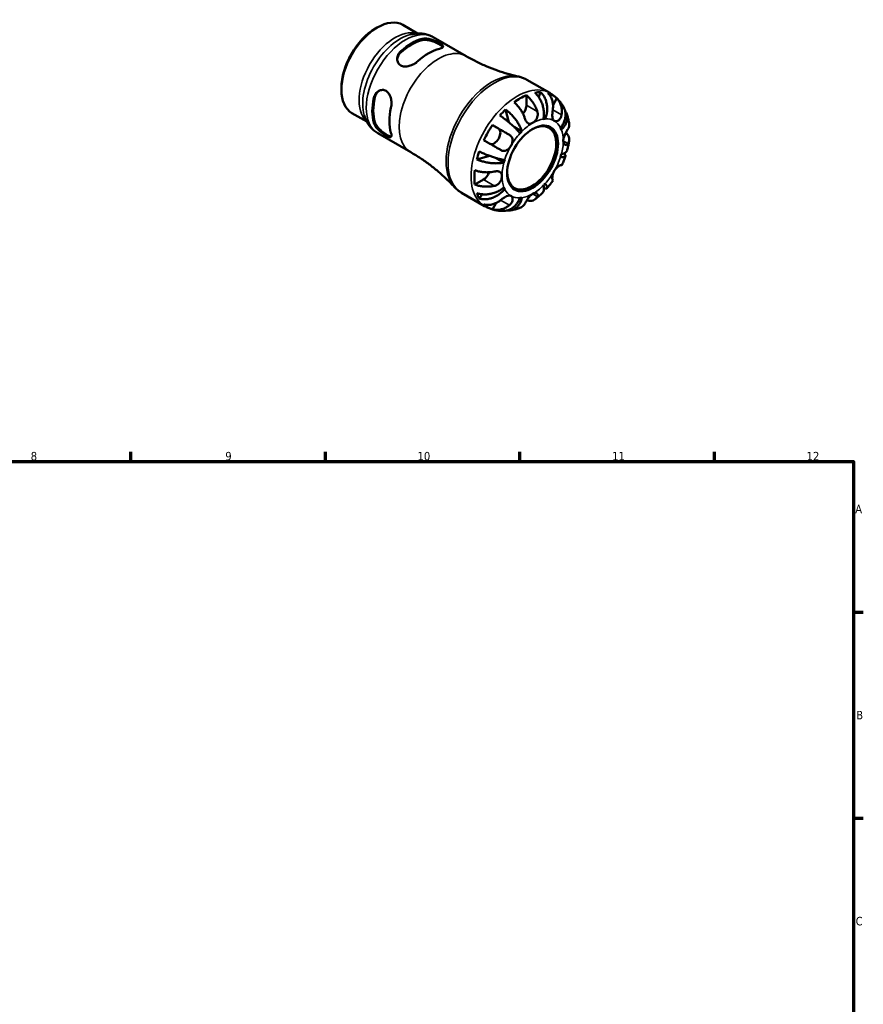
# Model space of a CAD drawing. Header units: millimetres. Extents: x 0 to 903, y 0 to 771.
# Tile 5 of 5: x 521 to 825, y 378 to 733. Entities that reach past the tile are written whole.
import ezdxf

# ---------------------------------------------------------------- set-up
doc = ezdxf.new("R2010")
doc.units = ezdxf.units.MM
for name, color, linetype, lineweight in [('Border (ANSI)', 7, 'Continuous', 70), ('Visible (ANSI)', 7, 'Continuous', 50), ('Visible Narrow (ANSI)', 7, 'Continuous', 35)]:
    doc.layers.add(name, color=color, linetype=linetype, lineweight=lineweight)
doc.styles.add('Note Text (ANSI)', font='tahoma.ttf')

# ---------------------------------------------------------------- blocks, each defined once
blk = doc.blocks.new('Borders Default Border')
at = {"layer": 'Border (ANSI)'}
for p, q in [((560.67, 574), (560.67, 577.45)), ((630.75, 574), (630.75, 577.45)), ((700.83, 574), (700.83, 577.45)), ((770.92, 574), (770.92, 577.45)), ((821, 519.75), (824.45, 519.75)), ((821, 445.5), (824.45, 445.5))]:
    blk.add_line(p, q, dxfattribs=at)
at = {"layer": 'Border (ANSI)', "flags": 128}
blk.add_lwpolyline([(20, 20), (20, 574), (821, 574), (821, 20), (20, 20)], dxfattribs=at)
at = {"layer": 'Border (ANSI)', "color": 230, "true_color": 0xff0080, "attachment_point": 7, "style": 'Note Text (ANSI)'}
for s, insert, char_height in [('8', (524.63, 574.33), 3.05), ('9', (594.7, 574.34), 3.05), ('10', (663.96, 574.34), 3.048), ('11', (734.04, 574.4), 3.048), ('12', (804.13, 574.4), 3.048), ('A', (821.63, 555.35), 3.05), ('B', (821.99, 481.1), 3.05), ('C', (821.8, 406.8), 3.05)]:
    blk.add_mtext(s, dxfattribs=dict(at, insert=insert, char_height=char_height))

msp = doc.modelspace()

# ---------------------------------------------------------------- linework, layer by layer
at = {"layer": 'Visible (ANSI)'}
for p, q in [((658.638, 731.286), (663.983, 728.208)), ((648.801, 729.987), (649.441, 730.359)), ((669.593, 726.876), (681.444, 720.052)), ((703.305, 711.53), (711.576, 706.768)), ((636.53, 708.678), (636.53, 707.938)), ((708.295, 707.08), (707.603, 705.325)), ((703.19, 705.952), (703.19, 702.394)), ((714.101, 704.877), (712.763, 702.559)), ((640.344, 699.517), (645.689, 696.439)), ((695.691, 700.81), (696.865, 696.24)), ((709.969, 697.457), (709.386, 697.793)), ((649.657, 692.256), (661.508, 685.432)), ((690.973, 695.2), (693.15, 693.937)), ((701.518, 692.903), (698.92, 694.399)), ((689.891, 684.114), (685.322, 682.849)), ((695.079, 681.752), (692.429, 683.278)), ((687.686, 675.541), (684.609, 673.769)), ((679.851, 670.801), (688.121, 666.038)), ((695.35, 672.136), (694.765, 672.473)), ((687.357, 670.254), (686.176, 668.769)), ((692.324, 667.158), (690.973, 664.819))]:
    msp.add_line(p, q, dxfattribs=at)
for centre, major_axis, start_param, end_param in [((649.491, 715.402), (-9.147, -15.884), 3.1415927, 6.2831853), ((648.848, 715.772), (-8.694, -15.097), 3.9289245, 5.4958534), ((661.791, 708.319), (9.968, 17.31), 0.5045168, 1.0624122), ((661.791, 708.319), (9.719, 16.877), 0.4971555, 1.0697734), ((667.978, 704.756), (-9.968, -17.31), 3.6461094, 4.2040048), ((700.962, 685.762), (11.648, 20.227), 0.3231064, 0.4584244), ((700.962, 685.762), (11.648, 20.227), 6.1458823, 6.4166209), ((661.791, 708.319), (9.968, 17.31), 2.0753131, 2.6332085), ((661.791, 708.319), (9.719, 16.877), 2.0679518, 2.6405697), ((700.962, 685.762), (11.648, 20.227), 0.6480951, 0.9188338), ((667.978, 704.756), (-9.968, -17.31), 5.2169057, 5.7748011), ((700.962, 685.762), (11.648, 20.227), 1.1085045, 1.2438226), ((700.962, 701.111), (-1.572, -2.73), 1.224104, 2.3542608), ((705.085, 683.388), (6.238, 10.832), 2.3728165, 7.0519615), ((705.417, 683.196), (7.797, 13.54), 0.3587599, 0.4227708), ((700.962, 685.762), (11.648, 20.227), 1.4334933, 1.704232), ((691.575, 691.209), (1.572, 2.73), 3.2057849, 6.2812516), ((705.417, 683.196), (-7.797, -13.54), 4.2857507, 4.3497617), ((705.417, 683.196), (7.797, 13.54), 5.8565471, 5.920558), ((700.962, 685.762), (11.648, 20.227), 1.8939027, 2.0292207), ((705.417, 683.196), (-7.797, -13.54), 5.0711489, 5.1351598), ((705.417, 683.196), (7.797, 13.54), 5.0711489, 5.1351598), ((700.962, 685.762), (11.648, 20.227), 2.2188914, 2.4896301), ((687.686, 678.117), (-1.572, -2.73), 0.7834645, 1.9208989), ((705.417, 683.196), (7.797, 13.54), 4.2857507, 4.3497617), ((700.962, 685.762), (-11.648, -20.227), 5.8208935, 5.9562115), ((705.417, 683.196), (-7.797, -13.54), 5.8565471, 5.920558), ((705.417, 683.196), (-7.797, -13.54), 0.3587599, 0.4227708), ((700.962, 685.762), (-11.648, -20.227), 6.1458823, 6.4166209)]:
    msp.add_ellipse(centre, major_axis=major_axis, ratio=0.5780931, start_param=start_param, end_param=end_param, dxfattribs=at)
msp.add_ellipse((705.417, 683.196), major_axis=(-6.472, -11.24), ratio=0.5780931, dxfattribs=at)
for points, knots in [([(669.593, 726.876), (669.097, 727.162), (668.575, 727.404), (667.503, 727.793), (666.952, 727.941), (665.842, 728.144), (665.283, 728.2), (664.169, 728.228), (663.615, 728.2), (662.52, 728.073), (661.98, 727.973), (661.447, 727.841)], [5.49972085, 5.49972085, 5.49972085, 5.49972085, 5.6010645, 5.6010645, 5.70240816, 5.70240816, 5.80375181, 5.80375181, 5.90509546, 5.90509546, 6.00643911, 6.00643911, 6.00643911, 6.00643911]), ([(665.68, 726.258), (666.081, 726.356), (666.586, 726.388), (667.683, 726.298), (668.277, 726.179), (669.361, 725.873), (669.928, 725.671), (670.985, 725.224), (671.476, 724.979), (672.258, 724.529), (672.591, 724.299), (673.032, 723.884), (673.14, 723.697), (673.156, 723.369), (673.051, 723.207), (672.608, 722.919), (672.268, 722.793), (671.867, 722.695)], [0.6657302, 0.6657302, 0.6657302, 0.6657302, 0.8429211, 0.8429211, 1.020112, 1.020112, 1.1859825, 1.1859825, 1.3518529, 1.3518529, 1.5177233, 1.5177233, 1.6835937, 1.6835937, 1.8607846, 1.8607846, 2.0379756, 2.0379756, 2.0379756, 2.0379756]), ([(665.68, 725.832), (666.082, 725.927), (666.587, 725.954), (667.686, 725.853), (668.28, 725.728), (669.363, 725.413), (669.929, 725.207), (670.985, 724.753), (671.476, 724.507), (672.258, 724.056), (672.591, 723.829), (672.936, 723.509), (673.025, 723.4), (673.08, 723.299)], [0.66608457, 0.66608457, 0.66608457, 0.66608457, 0.84400865, 0.84400865, 1.02193273, 1.02193273, 1.18789195, 1.18789195, 1.35385118, 1.35385118, 1.51981041, 1.51981041, 1.61409421, 1.61409421, 1.61409421, 1.61409421]), ([(664.089, 718.216), (663.687, 717.852), (663.183, 717.492), (662.085, 716.892), (661.492, 716.652), (660.407, 716.365), (659.84, 716.288), (658.783, 716.348), (658.292, 716.487), (657.902, 716.712), (657.511, 716.937), (657.177, 717.272), (656.737, 718.075), (656.628, 718.541), (656.612, 719.462), (656.717, 719.983), (657.16, 720.96), (657.5, 721.415), (657.902, 721.779)], [-0.6861227, -0.6861227, -0.6861227, -0.6861227, -0.5089318, -0.5089318, -0.3317408, -0.3317408, -0.1658704, -0.1658704, 0, 0, 0, 0.1658704, 0.1658704, 0.3317408, 0.3317408, 0.5089318, 0.5089318, 0.6861227, 0.6861227, 0.6861227, 0.6861227]), ([(656.629, 718.815), (656.657, 719.214), (656.76, 719.633), (657.159, 720.524), (657.499, 720.984), (657.902, 721.353)], [0.36675357, 0.36675357, 0.36675357, 0.36675357, 0.50984253, 0.50984253, 0.68776661, 0.68776661, 0.68776661, 0.68776661]), ([(681.444, 720.052), (682.658, 719.353), (683.893, 718.692), (686.39, 717.453), (687.651, 716.876), (690.18, 715.81), (691.449, 715.322), (693.974, 714.435), (695.231, 714.037), (697.715, 713.329), (698.943, 713.019), (700.148, 712.752)], [5.49972085, 5.49972085, 5.49972085, 5.49972085, 5.53560012, 5.53560012, 5.57147939, 5.57147939, 5.60735866, 5.60735866, 5.64323793, 5.64323793, 5.6791172, 5.6791172, 5.6791172, 5.6791172]), ([(703.305, 711.53), (703.108, 711.644), (702.908, 711.751), (702.501, 711.953), (702.294, 712.047), (701.876, 712.224), (701.665, 712.305), (701.237, 712.455), (701.021, 712.524), (700.587, 712.648), (700.368, 712.703), (700.148, 712.752)], [5.49972085, 5.49972085, 5.49972085, 5.49972085, 5.53560012, 5.53560012, 5.57147939, 5.57147939, 5.60735866, 5.60735866, 5.64323793, 5.64323793, 5.6791172, 5.6791172, 5.6791172, 5.6791172]), ([(648.212, 704.996), (648.327, 705.527), (648.551, 706.049), (649.177, 706.923), (649.577, 707.275), (650.383, 707.724), (650.841, 707.864), (651.758, 707.886), (652.215, 707.766), (652.997, 707.315), (653.364, 706.961), (653.945, 706.077), (654.162, 705.548), (654.456, 704.466), (654.545, 703.832), (654.574, 702.581), (654.514, 701.964), (654.399, 701.433)], [0.6657302, 0.6657302, 0.6657302, 0.6657302, 0.8429211, 0.8429211, 1.020112, 1.020112, 1.1859825, 1.1859825, 1.3518529, 1.3518529, 1.5177233, 1.5177233, 1.6835937, 1.6835937, 1.8607846, 1.8607846, 2.0379756, 2.0379756, 2.0379756, 2.0379756]), ([(648.58, 705.208), (648.699, 705.742), (648.928, 706.267), (649.502, 707.063), (649.817, 707.363), (650.151, 707.589)], [0.66608457, 0.66608457, 0.66608457, 0.66608457, 0.84400865, 0.84400865, 0.98806869, 0.98806869, 0.98806869, 0.98806869]), ([(709.316, 697.394), (709.403, 697.831), (709.463, 698.328), (709.502, 699.347), (709.48, 699.869), (709.376, 700.827), (709.285, 701.351), (709.024, 702.381), (708.855, 702.887), (708.491, 703.782), (708.262, 704.254), (707.744, 705.14), (707.454, 705.553), (706.893, 706.242), (706.572, 706.582), (706.233, 706.88)], [3.5133937, 3.5133937, 3.5133937, 3.5133937, 3.6601181, 3.6601181, 3.8068425, 3.8068425, 3.9529976, 3.9529976, 4.0991526, 4.0991526, 4.2449679, 4.2449679, 4.3907831, 4.3907831, 4.5326305, 4.5326305, 4.5326305, 4.5326305]), ([(708.295, 707.08), (708.615, 706.78), (708.908, 706.437), (709.402, 705.742), (709.647, 705.324), (710.058, 704.428), (710.225, 703.95), (710.464, 703.043), (710.558, 702.53), (710.658, 701.484), (710.663, 700.952), (710.603, 699.978), (710.532, 699.447), (710.303, 698.409), (710.145, 697.903), (709.969, 697.457)], [0.1494024, 0.1494024, 0.1494024, 0.1494024, 0.2912498, 0.2912498, 0.4370651, 0.4370651, 0.5828803, 0.5828803, 0.7290354, 0.7290354, 0.8751905, 0.8751905, 1.0219149, 1.0219149, 1.1686392, 1.1686392, 1.1686392, 1.1686392]), ([(712.679, 700.687), (712.734, 701.039), (712.769, 701.408), (712.793, 702.279), (712.758, 702.777), (712.617, 703.657), (712.5, 704.121), (712.173, 704.991), (711.964, 705.399), (711.523, 706.077), (711.254, 706.411), (710.951, 706.705)], [3.89239507, 3.89239507, 3.89239507, 3.89239507, 3.99831093, 3.99831093, 4.14541915, 4.14541915, 4.2913159, 4.2913159, 4.43721264, 4.43721264, 4.57824766, 4.57824766, 4.57824766, 4.57824766]), ([(716.608, 701.644), (716.379, 702.048), (716.128, 702.446), (715.583, 703.221), (715.289, 703.599), (714.656, 704.328), (714.317, 704.679), (713.598, 705.345), (713.218, 705.66), (712.422, 706.248), (712.006, 706.52), (711.576, 706.768)], [5.17100793, 5.17100793, 5.17100793, 5.17100793, 5.23675052, 5.23675052, 5.3024931, 5.3024931, 5.36823568, 5.36823568, 5.43397827, 5.43397827, 5.49972085, 5.49972085, 5.49972085, 5.49972085]), ([(702.64, 697.58), (702.528, 697.916), (702.394, 698.269), (702.035, 699.102), (701.792, 699.581), (701.305, 700.427), (701.017, 700.874), (700.394, 701.716), (700.061, 702.111), (699.436, 702.771), (699.09, 703.098), (698.735, 703.387)], [3.89239507, 3.89239507, 3.89239507, 3.89239507, 3.99831093, 3.99831093, 4.14541915, 4.14541915, 4.2913159, 4.2913159, 4.43721264, 4.43721264, 4.57824766, 4.57824766, 4.57824766, 4.57824766]), ([(703.19, 705.952), (703.544, 705.663), (703.891, 705.337), (704.515, 704.677), (704.849, 704.281), (705.471, 703.439), (705.76, 702.992), (706.247, 702.146), (706.49, 701.668), (706.849, 700.834), (706.983, 700.482), (707.094, 700.145)], [0.14941001, 0.14941001, 0.14941001, 0.14941001, 0.29044502, 0.29044502, 0.43634177, 0.43634177, 0.58223851, 0.58223851, 0.72934673, 0.72934673, 0.83526259, 0.83526259, 0.83526259, 0.83526259]), ([(714.101, 704.877), (714.404, 704.583), (714.673, 704.248), (715.114, 703.571), (715.323, 703.163), (715.65, 702.293), (715.767, 701.829), (715.908, 700.949), (715.943, 700.451), (715.919, 699.58), (715.884, 699.211), (715.829, 698.859)], [0.14941001, 0.14941001, 0.14941001, 0.14941001, 0.29044502, 0.29044502, 0.43634177, 0.43634177, 0.58223851, 0.58223851, 0.72934673, 0.72934673, 0.83526259, 0.83526259, 0.83526259, 0.83526259]), ([(695.691, 700.81), (696.067, 700.533), (696.443, 700.225), (697.135, 699.611), (697.512, 699.248), (698.239, 698.482), (698.589, 698.08), (699.197, 697.325), (699.512, 696.903), (700.085, 696.053), (700.344, 695.626), (700.767, 694.852), (700.971, 694.434), (701.303, 693.628), (701.431, 693.24), (701.518, 692.903)], [0.1494024, 0.1494024, 0.1494024, 0.1494024, 0.2912498, 0.2912498, 0.4370651, 0.4370651, 0.5828803, 0.5828803, 0.7290354, 0.7290354, 0.8751905, 0.8751905, 1.0219149, 1.0219149, 1.1686392, 1.1686392, 1.1686392, 1.1686392]), ([(707.094, 700.145), (707.099, 700.133), (707.103, 700.12), (707.161, 699.936), (707.203, 699.76), (707.252, 699.424), (707.264, 699.265), (707.265, 698.914), (707.248, 698.721), (707.158, 698.205), (707.053, 697.89), (706.738, 697.247), (706.518, 696.934), (706.004, 696.375), (705.712, 696.14), (705.417, 695.971)], [-0.51072287, -0.51072287, -0.51072287, -0.51072287, -0.50653573, -0.50653573, -0.4498196, -0.4498196, -0.40070764, -0.40070764, -0.34173664, -0.34173664, -0.24159774, -0.24159774, -0.12498377, -0.12498377, 0, 0, 0, 0]), ([(713.229, 696.728), (713.119, 696.792), (713.021, 696.876), (712.845, 697.087), (712.769, 697.218), (712.62, 697.583), (712.564, 697.837), (712.504, 698.391), (712.498, 698.683), (712.515, 699.206), (712.529, 699.425), (712.569, 699.864), (712.594, 700.08), (712.64, 700.426), (712.659, 700.557), (712.679, 700.687)], [0, 0, 0, 0, 0.06608139, 0.06608139, 0.13667451, 0.13667451, 0.23873403, 0.23873403, 0.33457773, 0.33457773, 0.40157847, 0.40157847, 0.46685307, 0.46685307, 0.50745344, 0.50745344, 0.50745344, 0.50745344]), ([(715.484, 694.257), (715.782, 694.632), (716.073, 695.06), (716.564, 695.946), (716.763, 696.403), (717.049, 697.246), (717.163, 697.709), (717.285, 698.626), (717.293, 699.08), (717.226, 699.887), (717.146, 700.315), (716.907, 701.049), (716.766, 701.363), (716.608, 701.644)], [3.51339372, 3.51339372, 3.51339372, 3.51339372, 3.6601181, 3.6601181, 3.80684248, 3.80684248, 3.95299756, 3.95299756, 4.09915263, 4.09915263, 4.24496788, 4.24496788, 4.36338827, 4.36338827, 4.36338827, 4.36338827]), ([(717.139, 700.268), (717.202, 700.183), (717.262, 700.098), (717.506, 699.72), (717.67, 699.379), (717.889, 698.668), (717.945, 698.296), (717.959, 697.604), (717.92, 697.219), (717.731, 696.449), (717.582, 696.065), (717.229, 695.373), (716.991, 695.001), (716.421, 694.29), (716.089, 693.951), (715.755, 693.658)], [0.24957429, 0.24957429, 0.24957429, 0.24957429, 0.29124982, 0.29124982, 0.43706507, 0.43706507, 0.58288032, 0.58288032, 0.7290354, 0.7290354, 0.87519047, 0.87519047, 1.02191485, 1.02191485, 1.16863923, 1.16863923, 1.16863923, 1.16863923]), ([(718.581, 695.628), (718.548, 695.866), (718.511, 696.104), (718.428, 696.58), (718.381, 696.818), (718.278, 697.292), (718.222, 697.53), (718.099, 698.003), (718.033, 698.239), (717.889, 698.71), (717.811, 698.945), (717.728, 699.18)], [4.85845831, 4.85845831, 4.85845831, 4.85845831, 4.89492409, 4.89492409, 4.93138986, 4.93138986, 4.96785564, 4.96785564, 5.00432142, 5.00432142, 5.04078719, 5.04078719, 5.04078719, 5.04078719]), ([(644.734, 698.817), (644.887, 698.291), (645.072, 697.773), (645.511, 696.762), (645.765, 696.269), (646.348, 695.32), (646.677, 694.864), (647.41, 694.006), (647.814, 693.604), (648.689, 692.872), (649.16, 692.542), (649.657, 692.256)], [1.85140994, 1.85140994, 1.85140994, 1.85140994, 1.95275359, 1.95275359, 2.05409724, 2.05409724, 2.15544089, 2.15544089, 2.25678455, 2.25678455, 2.3581282, 2.3581282, 2.3581282, 2.3581282]), ([(654.399, 692.44), (654.514, 692.042), (654.574, 691.684), (654.545, 691.153), (654.456, 690.98), (654.162, 690.826), (653.945, 690.825), (653.364, 690.996), (652.997, 691.169), (652.606, 691.394), (652.215, 691.619), (651.758, 691.921), (650.841, 692.612), (650.383, 693.002), (649.577, 693.789), (649.177, 694.244), (648.551, 695.152), (648.327, 695.605), (648.212, 696.003)], [-0.6861227, -0.6861227, -0.6861227, -0.6861227, -0.5089318, -0.5089318, -0.3317408, -0.3317408, -0.1658704, -0.1658704, 0, 0, 0, 0.1658704, 0.1658704, 0.3317408, 0.3317408, 0.5089318, 0.5089318, 0.6861227, 0.6861227, 0.6861227, 0.6861227]), ([(654.476, 691.076), (654.361, 691.072), (654.222, 691.094), (653.77, 691.231), (653.406, 691.404), (653.015, 691.629), (652.624, 691.854), (652.165, 692.155), (651.243, 692.842), (650.782, 693.23), (649.968, 694.011), (649.563, 694.463), (648.928, 695.366), (648.699, 695.818), (648.58, 696.215)], [-0.26031145, -0.26031145, -0.26031145, -0.26031145, -0.16595923, -0.16595923, 0, 0, 0, 0.16595923, 0.16595923, 0.33191845, 0.33191845, 0.50984253, 0.50984253, 0.68776661, 0.68776661, 0.68776661, 0.68776661]), ([(700.864, 692.214), (700.689, 692.457), (700.463, 692.743), (699.941, 693.348), (699.645, 693.668), (699.057, 694.269), (698.712, 694.605), (697.978, 695.285), (697.589, 695.629), (696.856, 696.252), (696.444, 696.588), (695.609, 697.24), (695.187, 697.556), (694.429, 698.099), (694.024, 698.378), (693.63, 698.635)], [3.5133937, 3.5133937, 3.5133937, 3.5133937, 3.6601181, 3.6601181, 3.8068425, 3.8068425, 3.9529976, 3.9529976, 4.0991526, 4.0991526, 4.2449679, 4.2449679, 4.3907831, 4.3907831, 4.5326305, 4.5326305, 4.5326305, 4.5326305]), ([(705.417, 695.971), (705.24, 695.869), (705.063, 695.791), (704.701, 695.685), (704.517, 695.663), (704.079, 695.696), (703.839, 695.792), (703.468, 696.082), (703.329, 696.232), (703.119, 696.528), (703.042, 696.655), (702.903, 696.918), (702.841, 697.052), (702.731, 697.318), (702.684, 697.447), (702.64, 697.58)], [0, 0, 0, 0, 0.07514839, 0.07514839, 0.15775683, 0.15775683, 0.27887104, 0.27887104, 0.36056434, 0.36056434, 0.41315921, 0.41315921, 0.46174689, 0.46174689, 0.50485698, 0.50485698, 0.50485698, 0.50485698]), ([(715.829, 698.859), (715.809, 698.73), (715.783, 698.602), (715.699, 698.278), (715.631, 698.087), (715.463, 697.723), (715.362, 697.554), (715.09, 697.191), (714.91, 697.018), (714.469, 696.715), (714.205, 696.617), (713.686, 696.558), (713.438, 696.607), (713.229, 696.728)], [-0.50766593, -0.50766593, -0.50766593, -0.50766593, -0.46718991, -0.46718991, -0.40200215, -0.40200215, -0.33506637, -0.33506637, -0.24300458, -0.24300458, -0.12488859, -0.12488859, 0, 0, 0, 0]), ([(718.143, 693.733), (718.267, 693.933), (718.371, 694.147), (718.554, 694.666), (718.604, 694.975), (718.606, 695.377), (718.598, 695.501), (718.581, 695.628)], [3.89239507, 3.89239507, 3.89239507, 3.89239507, 3.99831093, 3.99831093, 4.14541915, 4.14541915, 4.20781981, 4.20781981, 4.20781981, 4.20781981]), ([(690.973, 695.2), (691.38, 694.966), (691.804, 694.721), (692.612, 694.255), (693.07, 693.991), (693.989, 693.461), (694.449, 693.195), (695.282, 692.714), (695.732, 692.454), (696.474, 692.024), (696.776, 691.85), (697.054, 691.689)], [0.14941001, 0.14941001, 0.14941001, 0.14941001, 0.29044502, 0.29044502, 0.43634177, 0.43634177, 0.58223851, 0.58223851, 0.72934673, 0.72934673, 0.83526259, 0.83526259, 0.83526259, 0.83526259]), ([(716.465, 689.559), (716.465, 689.738), (716.482, 689.926), (716.547, 690.328), (716.599, 690.541), (716.78, 691.135), (716.937, 691.515), (717.238, 692.148), (717.37, 692.4), (717.596, 692.811), (717.689, 692.974), (717.868, 693.281), (717.953, 693.423), (718.071, 693.616), (718.108, 693.676), (718.143, 693.733)], [-2.17667965, -2.17667965, -2.17667965, -2.17667965, -2.11086653, -2.11086653, -2.04055216, -2.04055216, -1.91738302, -1.91738302, -1.82942275, -1.82942275, -1.76558177, -1.76558177, -1.70117883, -1.70117883, -1.66961913, -1.66961913, -1.66961913, -1.66961913]), ([(717.427, 692.503), (717.66, 692.287), (717.859, 692.061), (718.199, 691.585), (718.357, 691.292), (718.561, 690.693), (718.607, 690.387), (718.604, 689.824), (718.554, 689.516), (718.371, 688.997), (718.267, 688.783), (718.143, 688.583)], [0.16844772, 0.16844772, 0.16844772, 0.16844772, 0.29044502, 0.29044502, 0.43634177, 0.43634177, 0.58223851, 0.58223851, 0.72934673, 0.72934673, 0.83526259, 0.83526259, 0.83526259, 0.83526259]), ([(693.904, 686.233), (693.626, 686.394), (693.324, 686.568), (692.582, 686.998), (692.132, 687.258), (691.299, 687.739), (690.839, 688.005), (689.92, 688.535), (689.462, 688.799), (688.654, 689.265), (688.23, 689.51), (687.823, 689.744)], [3.89239507, 3.89239507, 3.89239507, 3.89239507, 3.99831093, 3.99831093, 4.14541915, 4.14541915, 4.2913159, 4.2913159, 4.43721264, 4.43721264, 4.57824766, 4.57824766, 4.57824766, 4.57824766]), ([(697.054, 691.689), (697.156, 691.63), (697.253, 691.566), (697.492, 691.383), (697.624, 691.258), (697.855, 690.975), (697.952, 690.82), (698.13, 690.421), (698.191, 690.172), (698.232, 689.569), (698.187, 689.213), (697.978, 688.471), (697.813, 688.091), (697.604, 687.73)], [-0.50766593, -0.50766593, -0.50766593, -0.50766593, -0.46718991, -0.46718991, -0.40200215, -0.40200215, -0.33506637, -0.33506637, -0.24300458, -0.24300458, -0.12488859, -0.12488859, 0, 0, 0, 0]), ([(718.143, 688.583), (718.094, 688.504), (718.042, 688.433), (717.908, 688.279), (717.824, 688.206), (717.641, 688.097), (717.544, 688.064), (717.308, 688.042), (717.17, 688.077), (716.878, 688.262), (716.735, 688.437), (716.525, 688.915), (716.465, 689.218), (716.465, 689.559)], [-0.50816407, -0.50816407, -0.50816407, -0.50816407, -0.46460526, -0.46460526, -0.40154747, -0.40154747, -0.3356183, -0.3356183, -0.24286964, -0.24286964, -0.12490659, -0.12490659, 0, 0, 0, 0]), ([(717.91, 686.253), (717.971, 686.488), (718.028, 686.723), (718.136, 687.193), (718.188, 687.429), (718.284, 687.901), (718.329, 688.138), (718.414, 688.611), (718.453, 688.848), (718.524, 689.323), (718.557, 689.56), (718.586, 689.798)], [4.37732331, 4.37732331, 4.37732331, 4.37732331, 4.41396062, 4.41396062, 4.45059793, 4.45059793, 4.48723525, 4.48723525, 4.52387256, 4.52387256, 4.56050988, 4.56050988, 4.56050988, 4.56050988]), ([(677.209, 672.919), (676.373, 673.827), (675.489, 674.733), (673.63, 676.527), (672.655, 677.414), (670.62, 679.153), (669.561, 680.005), (667.37, 681.657), (666.237, 682.458), (663.913, 683.996), (662.721, 684.733), (661.508, 685.432)], [2.17873185, 2.17873185, 2.17873185, 2.17873185, 2.21461112, 2.21461112, 2.25049039, 2.25049039, 2.28636966, 2.28636966, 2.32224893, 2.32224893, 2.3581282, 2.3581282, 2.3581282, 2.3581282]), ([(686.176, 685.724), (686.596, 685.512), (687.04, 685.301), (687.89, 684.917), (688.374, 684.709), (689.356, 684.313), (689.854, 684.124), (690.76, 683.8), (691.252, 683.635), (692.207, 683.338), (692.67, 683.207), (693.484, 682.997), (693.908, 682.899), (694.693, 682.748), (695.052, 682.694), (695.35, 682.663)], [0.1494024, 0.1494024, 0.1494024, 0.1494024, 0.2912498, 0.2912498, 0.4370651, 0.4370651, 0.5828803, 0.5828803, 0.7290354, 0.7290354, 0.8751905, 0.8751905, 1.0219149, 1.0219149, 1.1686392, 1.1686392, 1.1686392, 1.1686392]), ([(697.604, 687.73), (697.494, 687.539), (697.373, 687.356), (697.102, 686.998), (696.952, 686.826), (696.561, 686.45), (696.314, 686.266), (695.804, 686.01), (695.549, 685.933), (695.105, 685.888), (694.922, 685.894), (694.562, 685.954), (694.388, 686.006), (694.111, 686.122), (694.006, 686.174), (693.904, 686.233)], [0, 0, 0, 0, 0.06608139, 0.06608139, 0.13667451, 0.13667451, 0.23873403, 0.23873403, 0.33457773, 0.33457773, 0.40157847, 0.40157847, 0.46685307, 0.46685307, 0.50745344, 0.50745344, 0.50745344, 0.50745344]), ([(716.748, 685.017), (716.849, 684.921), (716.939, 684.825), (717.146, 684.575), (717.226, 684.43), (717.293, 684.194), (717.285, 684.081), (717.163, 683.898), (717.049, 683.827), (716.763, 683.733), (716.564, 683.701), (716.073, 683.684), (715.782, 683.699), (715.484, 683.73)], [0.35494748, 0.35494748, 0.35494748, 0.35494748, 0.43706507, 0.43706507, 0.58288032, 0.58288032, 0.7290354, 0.7290354, 0.87519047, 0.87519047, 1.02191485, 1.02191485, 1.16863923, 1.16863923, 1.16863923, 1.16863923]), ([(715.755, 684.641), (716.089, 684.734), (716.421, 684.855), (716.991, 685.137), (717.229, 685.299), (717.582, 685.622), (717.731, 685.813), (717.862, 686.094), (717.889, 686.173), (717.91, 686.254)], [3.51339372, 3.51339372, 3.51339372, 3.51339372, 3.6601181, 3.6601181, 3.80684248, 3.80684248, 3.95299756, 3.95299756, 4.0086354, 4.0086354, 4.0086354, 4.0086354]), ([(695.079, 681.752), (694.745, 681.659), (694.345, 681.577), (693.482, 681.463), (693.019, 681.431), (692.137, 681.412), (691.638, 681.423), (690.616, 681.496), (690.094, 681.557), (689.136, 681.706), (688.613, 681.808), (687.586, 682.055), (687.083, 682.2), (686.205, 682.491), (685.75, 682.663), (685.322, 682.849)], [3.5133937, 3.5133937, 3.5133937, 3.5133937, 3.6601181, 3.6601181, 3.8068425, 3.8068425, 3.9529976, 3.9529976, 4.0991526, 4.0991526, 4.2449679, 4.2449679, 4.3907831, 4.3907831, 4.5326305, 4.5326305, 4.5326305, 4.5326305]), ([(715.932, 680.731), (716.033, 680.95), (716.132, 681.169), (716.324, 681.609), (716.417, 681.83), (716.6, 682.273), (716.688, 682.496), (716.861, 682.942), (716.945, 683.166), (717.107, 683.616), (717.186, 683.841), (717.262, 684.067)], [4.0834625, 4.0834625, 4.0834625, 4.0834625, 4.11929666, 4.11929666, 4.15513082, 4.15513082, 4.19096499, 4.19096499, 4.22679915, 4.22679915, 4.26263331, 4.26263331, 4.26263331, 4.26263331]), ([(684.609, 678.92), (685.037, 678.757), (685.493, 678.621), (686.377, 678.411), (686.887, 678.32), (687.927, 678.203), (688.459, 678.176), (689.435, 678.178), (689.971, 678.206), (690.872, 678.312), (691.244, 678.372), (691.591, 678.443)], [0.14941001, 0.14941001, 0.14941001, 0.14941001, 0.29044502, 0.29044502, 0.43634177, 0.43634177, 0.58223851, 0.58223851, 0.72934673, 0.72934673, 0.83526259, 0.83526259, 0.83526259, 0.83526259]), ([(691.591, 678.443), (691.727, 678.471), (691.863, 678.494), (692.189, 678.538), (692.377, 678.552), (692.744, 678.554), (692.922, 678.54), (693.321, 678.469), (693.525, 678.396), (693.918, 678.153), (694.082, 677.965), (694.311, 677.477), (694.368, 677.174), (694.368, 676.834)], [-0.50816407, -0.50816407, -0.50816407, -0.50816407, -0.46460526, -0.46460526, -0.40154747, -0.40154747, -0.3356183, -0.3356183, -0.24286964, -0.24286964, -0.12490659, -0.12490659, 0, 0, 0, 0]), ([(712.679, 675.337), (712.659, 675.349), (712.64, 675.368), (712.594, 675.44), (712.569, 675.504), (712.529, 675.676), (712.515, 675.784), (712.498, 676.089), (712.504, 676.301), (712.563, 676.846), (712.631, 677.189), (712.858, 677.921), (713.021, 678.302), (713.229, 678.663)], [-0.50766593, -0.50766593, -0.50766593, -0.50766593, -0.46718991, -0.46718991, -0.40200215, -0.40200215, -0.33506637, -0.33506637, -0.24300458, -0.24300458, -0.12488859, -0.12488859, 0, 0, 0, 0]), ([(713.229, 678.663), (713.34, 678.853), (713.461, 679.037), (713.73, 679.396), (713.879, 679.568), (714.251, 679.955), (714.478, 680.151), (714.895, 680.46), (715.084, 680.576), (715.362, 680.716), (715.463, 680.757), (715.631, 680.807), (715.699, 680.817), (715.783, 680.812), (715.809, 680.805), (715.829, 680.793)], [0, 0, 0, 0, 0.06608139, 0.06608139, 0.13667451, 0.13667451, 0.23873403, 0.23873403, 0.33457773, 0.33457773, 0.40157847, 0.40157847, 0.46685307, 0.46685307, 0.50745344, 0.50745344, 0.50745344, 0.50745344]), ([(715.829, 680.793), (715.884, 680.761), (715.919, 680.74), (715.943, 680.725), (715.908, 680.744), (715.825, 680.791), (715.811, 680.799), (715.796, 680.807)], [3.89239507, 3.89239507, 3.89239507, 3.89239507, 3.99831093, 3.99831093, 4.14541915, 4.14541915, 4.1707293, 4.1707293, 4.1707293, 4.1707293]), ([(694.368, 676.834), (694.368, 676.655), (694.352, 676.466), (694.285, 676.066), (694.232, 675.854), (694.031, 675.271), (693.846, 674.907), (693.424, 674.344), (693.221, 674.132), (692.828, 673.817), (692.652, 673.702), (692.28, 673.506), (692.086, 673.427), (691.789, 673.338), (691.69, 673.313), (691.591, 673.293)], [-2.17667965, -2.17667965, -2.17667965, -2.17667965, -2.11086653, -2.11086653, -2.04055216, -2.04055216, -1.91738302, -1.91738302, -1.82942275, -1.82942275, -1.76558177, -1.76558177, -1.70117883, -1.70117883, -1.66961913, -1.66961913, -1.66961913, -1.66961913]), ([(709.969, 674.179), (710.145, 673.935), (710.303, 673.689), (710.532, 673.253), (710.603, 673.063), (710.663, 672.765), (710.658, 672.63), (710.558, 672.43), (710.464, 672.365), (710.225, 672.303), (710.058, 672.299), (709.74, 672.349), (709.616, 672.378), (709.486, 672.415)], [3.51339372, 3.51339372, 3.51339372, 3.51339372, 3.6601181, 3.6601181, 3.80684248, 3.80684248, 3.95299756, 3.95299756, 4.09915263, 4.09915263, 4.24496788, 4.24496788, 4.32459576, 4.32459576, 4.32459576, 4.32459576]), ([(710.558, 672.457), (710.716, 672.636), (710.872, 672.816), (711.18, 673.182), (711.332, 673.366), (711.632, 673.739), (711.781, 673.927), (712.074, 674.306), (712.218, 674.498), (712.503, 674.884), (712.644, 675.079), (712.782, 675.275)], [3.59136484, 3.59136484, 3.59136484, 3.59136484, 3.62719857, 3.62719857, 3.66303231, 3.66303231, 3.69886604, 3.69886604, 3.73469977, 3.73469977, 3.77053351, 3.77053351, 3.77053351, 3.77053351]), ([(712.782, 675.275), (712.782, 675.276), (712.781, 675.276), (712.769, 675.284), (712.734, 675.305), (712.679, 675.337)], [0.70676443, 0.70676443, 0.70676443, 0.70676443, 0.72934673, 0.72934673, 0.83526259, 0.83526259, 0.83526259, 0.83526259]), ([(677.209, 672.919), (677.362, 672.753), (677.52, 672.591), (677.845, 672.278), (678.013, 672.125), (678.357, 671.831), (678.534, 671.689), (678.896, 671.416), (679.082, 671.284), (679.46, 671.034), (679.654, 670.914), (679.851, 670.801)], [2.17873185, 2.17873185, 2.17873185, 2.17873185, 2.21461112, 2.21461112, 2.25049039, 2.25049039, 2.28636966, 2.28636966, 2.32224893, 2.32224893, 2.3581282, 2.3581282, 2.3581282, 2.3581282]), ([(691.591, 673.293), (691.244, 673.221), (690.872, 673.161), (689.971, 673.056), (689.435, 673.027), (688.459, 673.025), (687.927, 673.052), (686.887, 673.17), (686.377, 673.26), (685.493, 673.47), (685.037, 673.607), (684.609, 673.769)], [3.89239507, 3.89239507, 3.89239507, 3.89239507, 3.99831093, 3.99831093, 4.14541915, 4.14541915, 4.2913159, 4.2913159, 4.43721264, 4.43721264, 4.57824766, 4.57824766, 4.57824766, 4.57824766]), ([(685.322, 670.661), (685.75, 670.517), (686.205, 670.41), (687.083, 670.269), (687.586, 670.225), (688.613, 670.22), (689.136, 670.258), (690.094, 670.39), (690.616, 670.497), (691.638, 670.786), (692.137, 670.969), (693.019, 671.358), (693.482, 671.6), (694.345, 672.142), (694.745, 672.442), (695.079, 672.735)], [0.1494024, 0.1494024, 0.1494024, 0.1494024, 0.2912498, 0.2912498, 0.4370651, 0.4370651, 0.5828803, 0.5828803, 0.7290354, 0.7290354, 0.8751905, 0.8751905, 1.0219149, 1.0219149, 1.1686392, 1.1686392, 1.1686392, 1.1686392]), ([(695.35, 672.136), (695.052, 671.761), (694.693, 671.371), (693.908, 670.655), (693.484, 670.327), (692.67, 669.788), (692.207, 669.527), (691.252, 669.09), (690.76, 668.915), (689.854, 668.667), (689.356, 668.572), (688.374, 668.479), (687.89, 668.482), (687.04, 668.561), (686.596, 668.643), (686.176, 668.769)], [3.5133937, 3.5133937, 3.5133937, 3.5133937, 3.6601181, 3.6601181, 3.8068425, 3.8068425, 3.9529976, 3.9529976, 4.0991526, 4.0991526, 4.2449679, 4.2449679, 4.3907831, 4.3907831, 4.5326305, 4.5326305, 4.5326305, 4.5326305]), ([(705.417, 670.422), (705.572, 670.511), (705.727, 670.582), (706.04, 670.686), (706.197, 670.717), (706.601, 670.741), (706.823, 670.687), (707.1, 670.498), (707.182, 670.392), (707.258, 670.175), (707.27, 670.074), (707.253, 669.857), (707.225, 669.741), (707.154, 669.565), (707.126, 669.506), (707.094, 669.446)], [-2.17667965, -2.17667965, -2.17667965, -2.17667965, -2.11086653, -2.11086653, -2.04055216, -2.04055216, -1.91738302, -1.91738302, -1.82942275, -1.82942275, -1.76558177, -1.76558177, -1.70117883, -1.70117883, -1.66961913, -1.66961913, -1.66961913, -1.66961913]), ([(706.255, 668.446), (706.447, 668.59), (706.636, 668.737), (707.012, 669.036), (707.198, 669.188), (707.566, 669.498), (707.748, 669.655), (708.109, 669.975), (708.287, 670.137), (708.641, 670.466), (708.816, 670.633), (708.989, 670.802)], [3.29340955, 3.29340955, 3.29340955, 3.29340955, 3.33005477, 3.33005477, 3.36669999, 3.36669999, 3.40334521, 3.40334521, 3.43999043, 3.43999043, 3.47663565, 3.47663565, 3.47663565, 3.47663565]), ([(708.988, 670.803), (709.049, 670.861), (709.104, 670.926), (709.285, 671.182), (709.376, 671.408), (709.48, 671.878), (709.502, 672.167), (709.463, 672.804), (709.403, 673.152), (709.316, 673.49)], [0.67272821, 0.67272821, 0.67272821, 0.67272821, 0.7290354, 0.7290354, 0.87519047, 0.87519047, 1.02191485, 1.02191485, 1.16863923, 1.16863923, 1.16863923, 1.16863923]), ([(687.823, 666.647), (688.23, 666.532), (688.654, 666.467), (689.462, 666.426), (689.92, 666.449), (690.839, 666.603), (691.299, 666.733), (692.132, 667.053), (692.582, 667.272), (693.324, 667.728), (693.626, 667.943), (693.904, 668.167)], [0.14941001, 0.14941001, 0.14941001, 0.14941001, 0.29044502, 0.29044502, 0.43634177, 0.43634177, 0.58223851, 0.58223851, 0.72934673, 0.72934673, 0.83526259, 0.83526259, 0.83526259, 0.83526259]), ([(693.904, 668.167), (694.006, 668.249), (694.11, 668.332), (694.387, 668.545), (694.562, 668.674), (694.921, 668.928), (695.104, 669.051), (695.538, 669.32), (695.784, 669.455), (696.327, 669.699), (696.612, 669.785), (697.15, 669.833), (697.396, 669.785), (697.604, 669.665)], [-0.50766593, -0.50766593, -0.50766593, -0.50766593, -0.46718991, -0.46718991, -0.40200215, -0.40200215, -0.33506637, -0.33506637, -0.24300458, -0.24300458, -0.12488859, -0.12488859, 0, 0, 0, 0]), ([(694.996, 664.257), (695.326, 664.259), (695.678, 664.295), (696.444, 664.459), (696.856, 664.604), (697.589, 664.951), (697.978, 665.186), (698.712, 665.752), (699.057, 666.082), (699.645, 666.752), (699.941, 667.154), (700.463, 668.023), (700.689, 668.49), (700.864, 668.935)], [0.31532338, 0.31532338, 0.31532338, 0.31532338, 0.43706507, 0.43706507, 0.58288032, 0.58288032, 0.7290354, 0.7290354, 0.87519047, 0.87519047, 1.02191485, 1.02191485, 1.16863923, 1.16863923, 1.16863923, 1.16863923]), ([(701.518, 668.999), (701.431, 668.562), (701.303, 668.104), (700.971, 667.254), (700.767, 666.861), (700.344, 666.207), (700.085, 665.885), (699.512, 665.335), (699.197, 665.107), (698.589, 664.772), (698.239, 664.633), (697.512, 664.465), (697.135, 664.436), (696.678, 664.457), (696.568, 664.467), (696.455, 664.481)], [3.51339372, 3.51339372, 3.51339372, 3.51339372, 3.6601181, 3.6601181, 3.80684248, 3.80684248, 3.95299756, 3.95299756, 4.09915263, 4.09915263, 4.24496788, 4.24496788, 4.39078313, 4.39078313, 4.43512606, 4.43512606, 4.43512606, 4.43512606]), ([(697.604, 669.665), (697.715, 669.601), (697.813, 669.517), (697.987, 669.306), (698.061, 669.177), (698.192, 668.822), (698.227, 668.58), (698.195, 668.079), (698.135, 667.826), (697.952, 667.398), (697.855, 667.226), (697.624, 666.898), (697.492, 666.743), (697.254, 666.508), (697.156, 666.422), (697.054, 666.339)], [0, 0, 0, 0, 0.06608139, 0.06608139, 0.13667451, 0.13667451, 0.23873403, 0.23873403, 0.33457773, 0.33457773, 0.40157847, 0.40157847, 0.46685307, 0.46685307, 0.50745344, 0.50745344, 0.50745344, 0.50745344]), ([(702.64, 666.881), (702.683, 666.963), (702.731, 667.05), (702.856, 667.278), (702.938, 667.423), (703.12, 667.739), (703.22, 667.909), (703.481, 668.333), (703.646, 668.588), (704.051, 669.159), (704.295, 669.464), (704.832, 670.017), (705.123, 670.253), (705.417, 670.422)], [-0.50816407, -0.50816407, -0.50816407, -0.50816407, -0.46460526, -0.46460526, -0.40154747, -0.40154747, -0.3356183, -0.3356183, -0.24286964, -0.24286964, -0.12490659, -0.12490659, 0, 0, 0, 0]), ([(707.094, 669.446), (706.983, 669.238), (706.849, 669.04), (706.49, 668.62), (706.247, 668.421), (705.76, 668.135), (705.471, 668.021), (704.849, 667.896), (704.515, 667.885), (703.932, 667.94), (703.637, 667.998), (703.332, 668.091)], [3.89239507, 3.89239507, 3.89239507, 3.89239507, 3.99831093, 3.99831093, 4.14541915, 4.14541915, 4.2913159, 4.2913159, 4.43721264, 4.43721264, 4.5593329, 4.5593329, 4.5593329, 4.5593329]), ([(688.121, 666.038), (688.546, 665.793), (688.985, 665.573), (689.882, 665.183), (690.34, 665.013), (691.265, 664.727), (691.732, 664.61), (692.669, 664.426), (693.138, 664.36), (694.072, 664.274), (694.536, 664.255), (694.996, 664.257)], [2.3581282, 2.3581282, 2.3581282, 2.3581282, 2.42308817, 2.42308817, 2.48804813, 2.48804813, 2.5530081, 2.5530081, 2.61796806, 2.61796806, 2.68292803, 2.68292803, 2.68292803, 2.68292803]), ([(697.054, 666.339), (696.776, 666.115), (696.474, 665.9), (695.732, 665.444), (695.282, 665.225), (694.449, 664.905), (693.989, 664.775), (693.07, 664.621), (692.612, 664.598), (691.804, 664.639), (691.38, 664.704), (690.973, 664.819)], [3.89239507, 3.89239507, 3.89239507, 3.89239507, 3.99831093, 3.99831093, 4.14541915, 4.14541915, 4.2913159, 4.2913159, 4.43721264, 4.43721264, 4.57824766, 4.57824766, 4.57824766, 4.57824766]), ([(697.695, 664.512), (697.94, 664.556), (698.183, 664.606), (698.664, 664.716), (698.902, 664.776), (699.374, 664.905), (699.608, 664.975), (700.071, 665.122), (700.301, 665.201), (700.755, 665.365), (700.98, 665.452), (701.203, 665.542)], [2.8132435, 2.8132435, 2.8132435, 2.8132435, 2.84971674, 2.84971674, 2.88618997, 2.88618997, 2.9226632, 2.9226632, 2.95913644, 2.95913644, 2.99560967, 2.99560967, 2.99560967, 2.99560967]), ([(701.203, 665.543), (701.325, 665.593), (701.441, 665.65), (701.792, 665.856), (702.035, 666.055), (702.394, 666.474), (702.528, 666.673), (702.64, 666.881)], [0.51797185, 0.51797185, 0.51797185, 0.51797185, 0.58223851, 0.58223851, 0.72934673, 0.72934673, 0.83526259, 0.83526259, 0.83526259, 0.83526259])]:
    msp.add_open_spline(points, degree=3, knots=knots, dxfattribs=at)
at = {"layer": 'Visible Narrow (ANSI)'}
for p, q in [((665.68, 725.832), (665.68, 726.258)), ((657.902, 721.353), (657.902, 721.779)), ((648.58, 705.208), (648.212, 704.996)), ((707.094, 700.145), (703.19, 702.394)), ((715.829, 698.859), (712.677, 700.674)), ((648.58, 696.215), (648.212, 696.003)), ((697.054, 691.689), (693.15, 693.937)), ((718.143, 688.583), (716.465, 689.549)), ((691.591, 673.293), (687.686, 675.541)), ((697.054, 666.339), (693.894, 668.159)), ((707.094, 669.446), (705.408, 670.417))]:
    msp.add_line(p, q, dxfattribs=at)
for centre, major_axis, start_param, end_param in [((655.869, 711.729), (9.147, 15.884), 0.1383447, 3.003248), ((657.747, 710.648), (-9.558, -16.597), 3.6483109, 5.776467), ((659.625, 709.566), (-9.968, -17.31), 3.1415927, 6.2831853), ((671.476, 702.742), (9.968, 17.31), 0, 3.1415927), ((690.766, 691.633), (11.656, 20.241), 0.1793963, 2.9621963), ((691.578, 691.166), (-11.727, -20.365), 3.1415927, 6.2831853), ((699.848, 686.403), (11.727, 20.365), 0, 3.1415927), ((705.417, 683.196), (-7.797, -13.54), 3.9250571, 4.2857507), ((705.417, 683.196), (-7.797, -13.54), 3.5643635, 3.9250571), ((705.417, 683.196), (7.797, 13.54), 6.2812516, 6.6419452), ((705.417, 683.196), (7.797, 13.54), 5.920558, 6.2812516), ((705.417, 683.196), (-7.797, -13.54), 4.3497617, 4.7104553), ((705.417, 683.196), (7.797, 13.54), 5.4958534, 5.8565471), ((705.417, 683.196), (7.797, 13.54), 5.1351598, 5.4958534), ((705.417, 683.196), (-7.797, -13.54), 4.7104553, 5.0711489), ((705.417, 683.196), (-7.797, -13.54), 5.1351598, 5.4958534), ((705.417, 683.196), (7.797, 13.54), 4.7104553, 5.0711489), ((705.417, 683.196), (7.797, 13.54), 4.3497617, 4.7104553), ((705.417, 683.196), (-7.797, -13.54), 5.4958534, 5.8565471), ((705.417, 683.196), (-7.797, -13.54), 5.920558, 6.2812516), ((705.417, 683.196), (7.797, 13.54), 3.9250571, 4.2857507), ((705.417, 683.196), (-7.797, -13.54), 6.2812516, 6.6419452), ((705.417, 683.196), (7.797, 13.54), 3.5643635, 3.9250571)]:
    msp.add_ellipse(centre, major_axis=major_axis, ratio=0.5780931, start_param=start_param, end_param=end_param, dxfattribs=at)

# ---------------------------------------------------------------- block references
msp.add_blockref('Borders Default Border', (0, 0))

doc.saveas('drawing.dxf')
